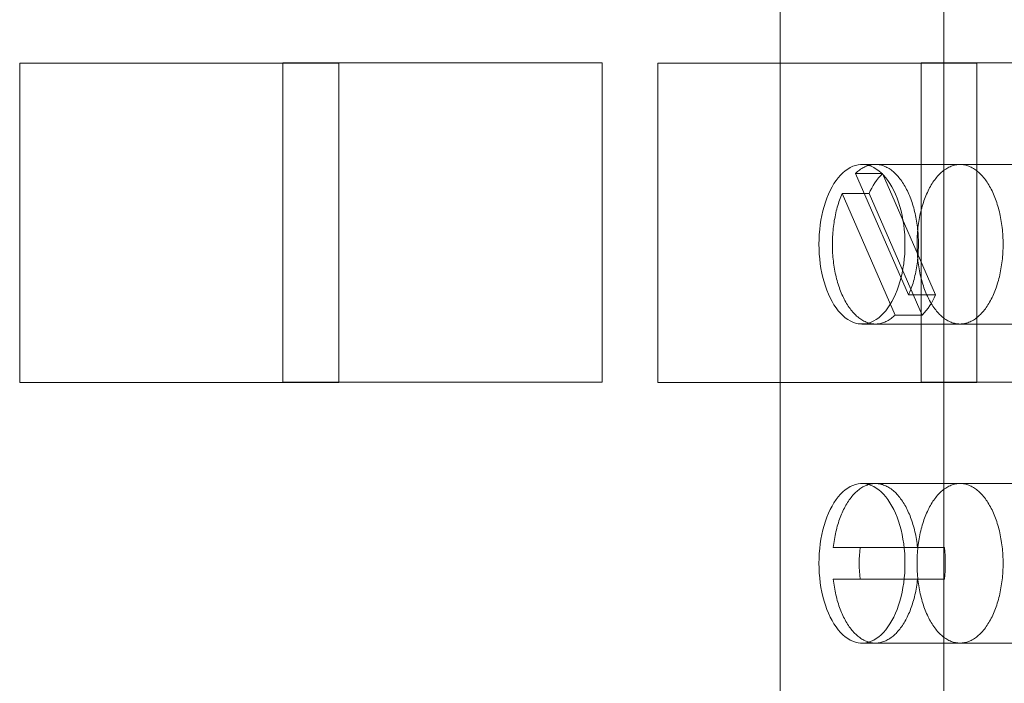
# Model space of a CAD drawing. Header units: inches. Extents: x 1 to 109, y 1 to 85.
# Tile 110 of 256: x 85.903 to 86.418, y 15.424 to 15.771. Entities that reach past the tile are written whole.
import ezdxf

# ---------------------------------------------------------------- set-up
doc = ezdxf.new("R2010")
doc.units = ezdxf.units.IN
doc.header["$MEASUREMENT"] = 0

msp = doc.modelspace()

# ---------------------------------------------------------------- linework, layer by layer
at = {"color": 7, "linetype": 'Continuous', "lineweight": 15, "ltscale": 5}
for p, q in [((86.30055455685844, 15.90359359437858), (86.30055455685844, 15.40359359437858)), ((86.38594581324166, 15.90359359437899), (86.38594581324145, 15.40359359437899)), ((85.90330915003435, 15.74810503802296), (85.90330915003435, 15.58143837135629)), ((86.06997581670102, 15.74810503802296), (85.90330915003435, 15.74810503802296)), ((86.04080915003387, 15.74827170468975), (86.20747581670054, 15.74827170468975)), ((86.04080915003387, 15.58160503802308), (86.04080915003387, 15.74827170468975)), ((86.06997581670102, 15.58143837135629), (86.06997581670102, 15.74810503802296)), ((86.20747581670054, 15.74827170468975), (86.20747581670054, 15.58160503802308)), ((86.23664248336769, 15.74810503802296), (86.23664248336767, 15.58143837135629)), ((86.40330915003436, 15.74810503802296), (86.23664248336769, 15.74810503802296)), ((86.3741424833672, 15.74827170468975), (86.54080915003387, 15.74827170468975)), ((86.3741424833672, 15.58160503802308), (86.3741424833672, 15.74827170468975)), ((86.40330915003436, 15.58143837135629), (86.40330915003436, 15.74810503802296)), ((86.4836010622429, 15.69526026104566), (86.34325018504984, 15.69526026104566)), ((86.39447825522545, 15.69526026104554), (86.35026772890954, 15.69526026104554)), ((86.36761641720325, 15.62711107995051), (86.33990445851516, 15.69056478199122)), ((86.35393954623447, 15.69056478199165), (86.33990445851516, 15.69056478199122)), ((86.38165150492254, 15.62711107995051), (86.35393954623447, 15.69056478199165)), ((86.33291904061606, 15.68007610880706), (86.36063099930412, 15.61662240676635)), ((86.34695412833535, 15.68007610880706), (86.33291904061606, 15.68007610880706)), ((86.34695412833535, 15.68007610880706), (86.37466608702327, 15.61662240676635)), ((86.38165150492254, 15.62711107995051), (86.36761641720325, 15.62711107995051)), ((86.37466608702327, 15.61662240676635), (86.36063099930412, 15.61662240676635)), ((86.34325018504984, 15.61192692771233), (86.48360106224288, 15.61192692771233)), ((86.35026772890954, 15.61192692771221), (86.39447825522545, 15.61192692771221)), ((85.90330915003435, 15.58143837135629), (86.06997581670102, 15.58143837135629)), ((86.20747581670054, 15.58160503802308), (86.04080915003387, 15.58160503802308)), ((86.23664248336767, 15.58143837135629), (86.40330915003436, 15.58143837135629)), ((86.54080915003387, 15.58160503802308), (86.3741424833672, 15.58160503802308)), ((86.48360106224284, 15.52859359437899), (86.34325018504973, 15.52859359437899)), ((86.39447825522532, 15.528593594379), (86.3502677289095, 15.528593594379)), ((86.37228509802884, 15.49526026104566), (86.32825035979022, 15.49526026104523)), ((86.34228544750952, 15.49526026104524), (86.32825035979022, 15.49526026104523)), ((86.38632018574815, 15.49526026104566), (86.34228544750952, 15.49526026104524)), ((86.38632018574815, 15.49526026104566), (86.37228509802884, 15.49526026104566)), ((86.34228544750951, 15.47859359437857), (86.32825035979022, 15.47859359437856)), ((86.32825035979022, 15.47859359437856), (86.37228509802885, 15.47859359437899)), ((86.34228544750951, 15.47859359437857), (86.38632018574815, 15.47859359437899)), ((86.38632018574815, 15.47859359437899), (86.37228509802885, 15.47859359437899)), ((86.34325018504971, 15.44526026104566), (86.48360106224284, 15.44526026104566)), ((86.35026772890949, 15.44526026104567), (86.39447825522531, 15.44526026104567))]:
    msp.add_line(p, q, dxfattribs=at)
at = {"color": 7, "linetype": 'Continuous', "lineweight": 15, "ltscale": 5, "flags": 128}
for points in [[(86.32077880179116, 15.653593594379), (86.32082142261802, 15.65615863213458), (86.32094912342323, 15.65871393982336), (86.32116141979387, 15.66124982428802), (86.3214575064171, 15.66375666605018), (86.32183626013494, 15.66622495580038), (86.32229624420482, 15.66864533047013), (86.32283571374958, 15.67100860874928), (86.32345262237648, 15.67330582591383), (86.32414462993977, 15.67552826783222), (86.32490911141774, 15.67766750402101), (86.32574316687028, 15.67971541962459), (86.3266436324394, 15.6816642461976), (86.32760709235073, 15.68350659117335), (86.32862989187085, 15.68523546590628), (86.32970815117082, 15.68684431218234), (86.33083778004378, 15.68832702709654), (86.3320144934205, 15.68967798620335), (86.3332338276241, 15.69089206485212), (86.33449115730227, 15.6919646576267), (86.33578171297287, 15.6928916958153), (86.33710059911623, 15.69366966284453), (86.3384428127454, 15.69429560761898), (86.33980326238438, 15.69476715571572), (86.3411767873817, 15.69508251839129), (86.34255817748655, 15.69524049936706), (86.34394219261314, 15.69524049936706), (86.345323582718, 15.69508251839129), (86.3466971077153, 15.69476715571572), (86.3480575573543, 15.69429560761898), (86.34939977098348, 15.69366966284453), (86.35071865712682, 15.6928916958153), (86.35200921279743, 15.6919646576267), (86.3532665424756, 15.69089206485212), (86.35448587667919, 15.68967798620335), (86.35566259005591, 15.68832702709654), (86.35679221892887, 15.68684431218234), (86.35787047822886, 15.68523546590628), (86.35889327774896, 15.68350659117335), (86.3598567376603, 15.6816642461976), (86.36075720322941, 15.67971541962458), (86.36159125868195, 15.67766750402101), (86.36235574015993, 15.67552826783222), (86.36304774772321, 15.67330582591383), (86.36366465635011, 15.67100860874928), (86.36420412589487, 15.66864533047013), (86.36466410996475, 15.66622495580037), (86.36504286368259, 15.66375666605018), (86.36533895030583, 15.66124982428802), (86.36555124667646, 15.65871393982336), (86.36567894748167, 15.65615863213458), (86.36572156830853, 15.653593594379), (86.36567894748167, 15.65102855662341), (86.36555124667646, 15.64847324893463), (86.36533895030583, 15.64593736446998), (86.36504286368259, 15.64343052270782), (86.36466410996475, 15.64096223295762), (86.36420412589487, 15.63854185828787), (86.36366465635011, 15.63617858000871), (86.36304774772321, 15.63388136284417), (86.36235574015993, 15.63165892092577), (86.36159125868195, 15.62951968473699), (86.36075720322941, 15.62747176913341), (86.3598567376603, 15.62552294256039), (86.35889327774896, 15.62368059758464), (86.35787047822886, 15.62195172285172), (86.35679221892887, 15.62034287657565), (86.35566259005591, 15.61886016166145), (86.35448587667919, 15.61750920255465), (86.3532665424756, 15.61629512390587), (86.35200921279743, 15.61522253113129), (86.35071865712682, 15.61429549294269), (86.34939977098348, 15.61351752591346), (86.3480575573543, 15.61289158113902), (86.3466971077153, 15.61242003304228), (86.345323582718, 15.6121046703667), (86.34394219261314, 15.61194668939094), (86.34255817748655, 15.61194668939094), (86.3411767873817, 15.6121046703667), (86.33980326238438, 15.61242003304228), (86.3384428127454, 15.61289158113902), (86.33710059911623, 15.61351752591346), (86.33578171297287, 15.61429549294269), (86.33449115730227, 15.61522253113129), (86.3332338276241, 15.61629512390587), (86.3320144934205, 15.61750920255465), (86.33083778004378, 15.61886016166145), (86.32970815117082, 15.62034287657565), (86.32862989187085, 15.62195172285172), (86.32760709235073, 15.62368059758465), (86.3266436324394, 15.62552294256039), (86.32574316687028, 15.62747176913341), (86.32490911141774, 15.62951968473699), (86.32414462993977, 15.63165892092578), (86.32345262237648, 15.63388136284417), (86.32283571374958, 15.63617858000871), (86.32229624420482, 15.63854185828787), (86.32183626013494, 15.64096223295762), (86.3214575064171, 15.64343052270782), (86.32116141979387, 15.64593736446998), (86.32094912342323, 15.64847324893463), (86.32082142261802, 15.65102855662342), (86.32077880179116, 15.653593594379)], [(86.33990445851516, 15.69056478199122), (86.340423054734, 15.69104888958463), (86.34094822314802, 15.6915079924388), (86.34147961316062, 15.69194178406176), (86.34201687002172, 15.69234997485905), (86.3425596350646, 15.69273229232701), (86.34310754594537, 15.69308848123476), (86.34366023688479, 15.69341830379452), (86.34421733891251, 15.69372153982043), (86.34477848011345, 15.69399798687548), (86.34534328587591, 15.69424746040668), (86.3459113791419, 15.69446979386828), (86.3464823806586, 15.69466483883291), (86.34705590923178, 15.69483246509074), (86.34763158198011, 15.69497256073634), (86.34820901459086, 15.69508503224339), (86.34878782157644, 15.69516980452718), (86.34936761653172, 15.69522682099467), (86.34994801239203, 15.69525604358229), (86.35052862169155, 15.69525745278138), (86.35110905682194, 15.69523104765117), (86.35168893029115, 15.69517684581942), (86.3522678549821, 15.69509488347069), (86.35284544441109, 15.69498521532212), (86.35342131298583, 15.69484791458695), (86.35399507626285, 15.69468307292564), (86.35456635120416, 15.69449080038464), (86.35513475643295, 15.69427122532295), (86.3556999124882, 15.69402449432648), (86.35626144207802, 15.69375077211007), (86.35681897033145, 15.69345024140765), (86.35737212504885, 15.69312310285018), (86.35792053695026, 15.69276957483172), (86.358463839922, 15.69238989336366), (86.359001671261, 15.69198431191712), (86.35953367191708, 15.69155310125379), (86.36005948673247, 15.69109654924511), (86.36057876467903, 15.69061496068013), (86.36109115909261, 15.69010865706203), (86.36159632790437, 15.68957797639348), (86.36209393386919, 15.68902327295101), (86.3625836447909, 15.68844491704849), (86.36306513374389, 15.68784329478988), (86.3635380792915, 15.68721880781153), (86.36400216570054, 15.686571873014), (86.36445708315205, 15.68590292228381), (86.36490252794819, 15.68521240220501), (86.36533820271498, 15.68450077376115), (86.36576381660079, 15.68376851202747), (86.36617908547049, 15.68301610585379), (86.3665837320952, 15.68224405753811), (86.36697748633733, 15.6814528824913), (86.36736008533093, 15.68064310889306), (86.36773127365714, 15.67981527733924), (86.36809080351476, 15.67896994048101), (86.36843843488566, 15.67810766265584), (86.36877393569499, 15.67722901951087), (86.36909708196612, 15.67633459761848), (86.36940765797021, 15.67542499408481), (86.36970545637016, 15.67450081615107), (86.36999027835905, 15.6735626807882), (86.3702619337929, 15.67261121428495), (86.37052024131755, 15.67164705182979), (86.37076502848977, 15.67067083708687), (86.37099613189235, 15.66968322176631), (86.37121339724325, 15.66868486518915), (86.3714166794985, 15.66767643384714), (86.37160584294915, 15.66665860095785), (86.37178076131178, 15.66563204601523), (86.3719413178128, 15.66459745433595), (86.37208740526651, 15.66355551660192), (86.37221892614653, 15.66250692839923), (86.372335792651, 15.6614523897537), (86.3724379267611, 15.66039260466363), (86.37252526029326, 15.65932828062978), (86.37259773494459, 15.65826012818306), (86.37265530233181, 15.65718886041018), (86.37269792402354, 15.65611519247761), (86.37272557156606, 15.65503984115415), (86.37273822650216, 15.65396352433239), (86.37273588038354, 15.65288696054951), (86.37271853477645, 15.65181086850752), (86.37268620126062, 15.65073596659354), (86.37263890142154, 15.64966297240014), (86.37257666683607, 15.64859260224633), (86.37249953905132, 15.64752557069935), (86.37240756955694, 15.64646259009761), (86.37230081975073, 15.64540437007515), (86.37217936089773, 15.64435161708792), (86.37204327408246, 15.64330503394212), (86.371892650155, 15.64226531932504), (86.37172758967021, 15.64123316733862), (86.37154820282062, 15.64020926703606), (86.37135460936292, 15.63919430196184), (86.37114693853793, 15.63818894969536), (86.37092532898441, 15.63719388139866), (86.37068992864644, 15.63620976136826), (86.37044089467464, 15.63523724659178), (86.37017839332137, 15.63427698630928), (86.36990259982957, 15.63332962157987), (86.36961369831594, 15.63239578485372), (86.36931188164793, 15.63147609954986), (86.36899735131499, 15.63057117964), (86.36867031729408, 15.62968162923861), (86.36833099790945, 15.62880804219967), (86.36797961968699, 15.62795100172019), (86.36761641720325, 15.62711107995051)], [(86.37701471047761, 15.62737191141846), (86.3766505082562, 15.62822853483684), (86.37629852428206, 15.62910254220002), (86.37595899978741, 15.629993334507), (86.37563216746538, 15.63090030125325), (86.3753182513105, 15.63182282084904), (86.37501746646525, 15.63276026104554), (86.37473001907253, 15.63371197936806), (86.37445610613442, 15.63467732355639), (86.37419591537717, 15.63565563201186), (86.37394962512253, 15.63664623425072), (86.37371740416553, 15.63764845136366), (86.37349941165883, 15.63866159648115), (86.37329579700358, 15.63968497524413), (86.37310669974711, 15.64071788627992), (86.37293224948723, 15.64175962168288), (86.37277256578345, 15.6428094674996), (86.37262775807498, 15.64386670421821), (86.3724979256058, 15.64493060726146), (86.3723831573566, 15.64600044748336), (86.3722835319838, 15.64707549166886), (86.37219911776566, 15.64815500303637), (86.37212997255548, 15.64923824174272), (86.37207614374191, 15.65032446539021), (86.37203766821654, 15.65141292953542), (86.37201457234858, 15.65250288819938), (86.37200687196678, 15.65359359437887), (86.37201457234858, 15.65468430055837), (86.37203766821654, 15.65577425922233), (86.37207614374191, 15.65686272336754), (86.37212997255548, 15.65794894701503), (86.37219911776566, 15.65903218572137), (86.37228353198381, 15.66011169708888), (86.3723831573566, 15.66118674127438), (86.3724979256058, 15.66225658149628), (86.37262775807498, 15.66332048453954), (86.37277256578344, 15.66437772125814), (86.37293224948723, 15.66542756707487), (86.37310669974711, 15.66646930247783), (86.37329579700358, 15.66750221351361), (86.37349941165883, 15.66852559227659), (86.37371740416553, 15.66953873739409), (86.37394962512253, 15.67054095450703), (86.37419591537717, 15.67153155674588), (86.37445610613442, 15.67250986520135), (86.37473001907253, 15.67347520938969), (86.37501746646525, 15.6744269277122), (86.3753182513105, 15.6753643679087), (86.37563216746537, 15.6762868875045), (86.37595899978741, 15.67719385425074), (86.37629852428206, 15.67808464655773), (86.3766505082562, 15.6789586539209), (86.37701471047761, 15.67981527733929), (86.37739088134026, 15.68065392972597), (86.37777876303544, 15.68147403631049), (86.37817808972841, 15.68227503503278), (86.3785885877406, 15.68305637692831), (86.37900997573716, 15.68381752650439), (86.37944196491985, 15.6845579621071), (86.37988425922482, 15.68527717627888), (86.38033655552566, 15.68597467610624), (86.3807985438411, 15.68664998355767), (86.38126990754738, 15.68730263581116), (86.3817503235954, 15.68793218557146), (86.38223946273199, 15.6885382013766), (86.38273698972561, 15.68912026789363), (86.38324256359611, 15.68967798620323), (86.38375583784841, 15.69021097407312), (86.38427646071, 15.69071886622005), (86.38480407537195, 15.69120131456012), (86.38533832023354, 15.69165798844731), (86.38587882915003, 15.69208857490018), (86.38642523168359, 15.69249277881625), (86.38697715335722, 15.69287032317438), (86.3875342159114, 15.69322094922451), (86.38809603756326, 15.69354441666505), (86.3886622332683, 15.69384050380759), (86.38923241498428, 15.69410900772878), (86.38980619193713, 15.69434974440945), (86.39038317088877, 15.69456254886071), (86.39096295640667, 15.69474727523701), (86.39154515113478, 15.69490379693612), (86.39212935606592, 15.69503200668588), (86.39271517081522, 15.69513181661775), (86.3933021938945, 15.69520315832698), (86.39389002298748, 15.69524598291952), (86.39447825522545, 15.69526026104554), (86.39506648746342, 15.69524598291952), (86.39565431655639, 15.69520315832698), (86.39624133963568, 15.69513181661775), (86.39682715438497, 15.69503200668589), (86.39741135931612, 15.69490379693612), (86.39799355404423, 15.694747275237), (86.39857333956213, 15.6945625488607), (86.39915031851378, 15.69434974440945), (86.39972409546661, 15.69410900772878), (86.4002942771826, 15.69384050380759), (86.40086047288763, 15.69354441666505), (86.40142229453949, 15.69322094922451), (86.40197935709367, 15.69287032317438), (86.40253127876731, 15.69249277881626), (86.40307768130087, 15.69208857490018), (86.40361819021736, 15.69165798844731), (86.40415243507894, 15.69120131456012), (86.40468004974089, 15.69071886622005), (86.40520067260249, 15.69021097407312), (86.40571394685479, 15.68967798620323), (86.40621952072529, 15.68912026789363), (86.40671704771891, 15.6885382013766), (86.4072061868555, 15.68793218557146), (86.40768660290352, 15.68730263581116), (86.4081579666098, 15.68664998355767), (86.40861995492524, 15.68597467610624), (86.40907225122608, 15.68527717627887), (86.40951454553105, 15.6845579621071), (86.40994653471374, 15.68381752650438), (86.4103679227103, 15.68305637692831), (86.4107784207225, 15.68227503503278), (86.41117774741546, 15.68147403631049), (86.41156562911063, 15.68065392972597), (86.41194179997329, 15.67981527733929), (86.41230600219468, 15.6789586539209), (86.41265798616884, 15.67808464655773), (86.41299751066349, 15.67719385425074), (86.41332434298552, 15.6762868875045), (86.4136382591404, 15.6753643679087), (86.41393904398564, 15.6744269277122), (86.41422649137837, 15.67347520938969), (86.41450040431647, 15.67250986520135), (86.41476059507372, 15.67153155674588), (86.41500688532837, 15.67054095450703), (86.41523910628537, 15.66953873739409), (86.41545709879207, 15.66852559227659), (86.41566071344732, 15.66750221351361), (86.41584981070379, 15.66646930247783), (86.41602426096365, 15.66542756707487), (86.41618394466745, 15.66437772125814), (86.41632875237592, 15.66332048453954), (86.4164585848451, 15.66225658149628), (86.4165733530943, 15.66118674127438), (86.41667297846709, 15.66011169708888), (86.41675739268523, 15.65903218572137), (86.41682653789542, 15.65794894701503), (86.41688036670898, 15.65686272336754), (86.41691884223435, 15.65577425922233), (86.41694193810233, 15.65468430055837), (86.41694963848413, 15.65359359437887), (86.41694193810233, 15.65250288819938), (86.41691884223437, 15.65141292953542), (86.41688036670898, 15.65032446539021), (86.41682653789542, 15.64923824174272), (86.41675739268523, 15.64815500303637), (86.41667297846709, 15.64707549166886), (86.4165733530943, 15.64600044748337), (86.4164585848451, 15.64493060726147), (86.41632875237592, 15.64386670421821), (86.41618394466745, 15.6428094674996), (86.41602426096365, 15.64175962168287), (86.41584981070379, 15.64071788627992), (86.41566071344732, 15.63968497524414), (86.41545709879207, 15.63866159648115), (86.41523910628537, 15.63764845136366), (86.41500688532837, 15.63664623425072), (86.41476059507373, 15.63565563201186), (86.41450040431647, 15.63467732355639), (86.41422649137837, 15.63371197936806), (86.41393904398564, 15.63276026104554), (86.4136382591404, 15.63182282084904), (86.41332434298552, 15.63090030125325), (86.41299751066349, 15.629993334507), (86.41265798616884, 15.62910254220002), (86.41230600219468, 15.62822853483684), (86.41194179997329, 15.62737191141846), (86.41156562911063, 15.62653325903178), (86.41117774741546, 15.62571315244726), (86.4107784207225, 15.62491215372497), (86.4103679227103, 15.62413081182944), (86.40994653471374, 15.62336966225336), (86.40951454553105, 15.62262922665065), (86.40907225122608, 15.62191001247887), (86.40861995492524, 15.6212125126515), (86.4081579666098, 15.62053720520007), (86.40768660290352, 15.61988455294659), (86.4072061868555, 15.61925500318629), (86.40671704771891, 15.61864898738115), (86.40621952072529, 15.61806692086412), (86.40571394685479, 15.61750920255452), (86.40520067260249, 15.61697621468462), (86.40468004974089, 15.61646832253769), (86.40415243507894, 15.61598587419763), (86.40361819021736, 15.61552920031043), (86.40307768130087, 15.61509861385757), (86.40253127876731, 15.61469440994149), (86.40197935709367, 15.61431686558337), (86.40142229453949, 15.61396623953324), (86.40086047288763, 15.6136427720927), (86.4002942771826, 15.61334668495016), (86.39972409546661, 15.61307818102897), (86.39915031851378, 15.6128374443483), (86.39857333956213, 15.61262463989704), (86.39799355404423, 15.61243991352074), (86.39741135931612, 15.61228339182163), (86.39682715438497, 15.61215518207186), (86.39624133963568, 15.61205537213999), (86.39565431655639, 15.61198403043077), (86.39506648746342, 15.61194120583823), (86.39447825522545, 15.61192692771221), (86.39389002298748, 15.61194120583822), (86.3933021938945, 15.61198403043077), (86.39271517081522, 15.61205537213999), (86.39212935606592, 15.61215518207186), (86.39154515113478, 15.61228339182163), (86.39096295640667, 15.61243991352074), (86.39038317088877, 15.61262463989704), (86.38980619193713, 15.6128374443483), (86.38923241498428, 15.61307818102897), (86.3886622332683, 15.61334668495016), (86.38809603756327, 15.6136427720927), (86.3875342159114, 15.61396623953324), (86.38697715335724, 15.61431686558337), (86.38642523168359, 15.61469440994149), (86.38587882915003, 15.61509861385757), (86.38533832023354, 15.61552920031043), (86.38480407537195, 15.61598587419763), (86.38427646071, 15.61646832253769), (86.38375583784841, 15.61697621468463), (86.38324256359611, 15.61750920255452), (86.38273698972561, 15.61806692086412), (86.38223946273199, 15.61864898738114), (86.3817503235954, 15.61925500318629), (86.38126990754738, 15.61988455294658), (86.3807985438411, 15.62053720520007), (86.38033655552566, 15.6212125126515), (86.37988425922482, 15.62191001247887), (86.37944196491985, 15.62262922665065), (86.37900997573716, 15.62336966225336), (86.3785885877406, 15.62413081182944), (86.37817808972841, 15.62491215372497), (86.37777876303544, 15.62571315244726), (86.37739088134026, 15.62653325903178), (86.37701471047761, 15.62737191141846)], [(86.36063099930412, 15.61662240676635), (86.36011240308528, 15.61613829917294), (86.35958723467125, 15.61567919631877), (86.35905584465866, 15.61524540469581), (86.35851858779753, 15.61483721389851), (86.35797582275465, 15.61445489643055), (86.35742791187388, 15.6140987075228), (86.35687522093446, 15.61376888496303), (86.35631811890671, 15.61346564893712), (86.3557569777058, 15.61318920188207), (86.35519217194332, 15.61293972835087), (86.35462407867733, 15.61271739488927), (86.35405307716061, 15.61252234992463), (86.35347954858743, 15.6123547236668), (86.35290387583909, 15.61221462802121), (86.35232644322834, 15.61210215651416), (86.35174763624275, 15.61201738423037), (86.35116784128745, 15.61196036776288), (86.35058744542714, 15.61193114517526), (86.35000683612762, 15.61192973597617), (86.34942640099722, 15.61195614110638), (86.348846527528, 15.61201034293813), (86.34826760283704, 15.61209230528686), (86.34769001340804, 15.61220197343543), (86.3471141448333, 15.6123392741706), (86.34654038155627, 15.61250411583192), (86.34596910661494, 15.61269638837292), (86.34540070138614, 15.61291596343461), (86.34483554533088, 15.61316269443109), (86.34427401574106, 15.6134364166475), (86.34371648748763, 15.61373694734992), (86.34316333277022, 15.61406408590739), (86.34261492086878, 15.61441761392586), (86.34207161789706, 15.61479729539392), (86.34153378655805, 15.61520287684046), (86.34100178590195, 15.6156340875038), (86.34047597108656, 15.61609063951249), (86.33995669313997, 15.61657222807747), (86.33944429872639, 15.61707853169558), (86.33893912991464, 15.61760921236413), (86.3384415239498, 15.61816391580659), (86.33795181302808, 15.61874227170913), (86.33747032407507, 15.61934389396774), (86.33699737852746, 15.6199683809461), (86.33653329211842, 15.62061531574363), (86.3360783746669, 15.62128426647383), (86.33563292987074, 15.62197478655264), (86.33519725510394, 15.6226864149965), (86.33477164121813, 15.62341867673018), (86.33435637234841, 15.62417108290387), (86.3339517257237, 15.62494313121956), (86.33355797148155, 15.62573430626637), (86.33317537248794, 15.62654407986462), (86.33280418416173, 15.62737191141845), (86.3324446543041, 15.62821724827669), (86.3320970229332, 15.62907952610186), (86.33176152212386, 15.62995816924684), (86.33143837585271, 15.63085259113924), (86.33112779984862, 15.63176219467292), (86.33083000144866, 15.63268637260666), (86.33054517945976, 15.63362450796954), (86.33027352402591, 15.6345759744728), (86.33001521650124, 15.63554013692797), (86.32977042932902, 15.6365163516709), (86.32953932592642, 15.63750396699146), (86.32932206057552, 15.63850232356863), (86.32911877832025, 15.63951075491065), (86.32892961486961, 15.64052858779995), (86.32875469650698, 15.64155514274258), (86.32859414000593, 15.64258973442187), (86.32844805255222, 15.6436316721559), (86.3283165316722, 15.64468026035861), (86.32819966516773, 15.64573479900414), (86.32809753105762, 15.64679458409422), (86.32801019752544, 15.64785890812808), (86.32793772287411, 15.64892706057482), (86.3278801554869, 15.6499983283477), (86.32783753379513, 15.65107199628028), (86.32780988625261, 15.65214734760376), (86.32779723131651, 15.65322366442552), (86.32779957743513, 15.65430022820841), (86.32781692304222, 15.6553763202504), (86.32784925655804, 15.6564512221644), (86.32789655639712, 15.65752421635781), (86.32795879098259, 15.65859458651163), (86.32803591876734, 15.65966161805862), (86.32812788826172, 15.66072459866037), (86.3282346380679, 15.66178281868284), (86.32835609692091, 15.66283557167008), (86.32849218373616, 15.66388215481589), (86.32864280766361, 15.66492186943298), (86.3288078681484, 15.66595402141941), (86.328987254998, 15.66697792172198), (86.32918084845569, 15.66799288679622), (86.32938851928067, 15.6689982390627), (86.32961012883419, 15.66999330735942), (86.32984552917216, 15.67097742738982), (86.33009456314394, 15.67194994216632), (86.33035706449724, 15.67291020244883), (86.33063285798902, 15.67385756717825), (86.33092175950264, 15.67479140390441), (86.33122357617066, 15.67571108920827), (86.3315381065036, 15.67661600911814), (86.33186514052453, 15.67750555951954), (86.33220445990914, 15.67837914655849), (86.3325558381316, 15.67923618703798), (86.33291904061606, 15.68007610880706)], [(86.32077880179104, 15.48692692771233), (86.32082142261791, 15.48949196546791), (86.3209491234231, 15.49204727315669), (86.32116141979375, 15.49458315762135), (86.32145750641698, 15.49708999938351), (86.32183626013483, 15.49955828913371), (86.32229624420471, 15.50197866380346), (86.32283571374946, 15.50434194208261), (86.32345262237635, 15.50663915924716), (86.32414462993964, 15.50886160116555), (86.3249091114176, 15.51100083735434), (86.32574316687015, 15.51304875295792), (86.32664363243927, 15.51499757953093), (86.3276070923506, 15.51683992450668), (86.32862989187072, 15.5185687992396), (86.32970815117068, 15.52017764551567), (86.33083778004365, 15.52166036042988), (86.33201449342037, 15.52301131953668), (86.33323382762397, 15.52422539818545), (86.33449115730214, 15.52529799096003), (86.33578171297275, 15.52622502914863), (86.3371005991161, 15.52700299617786), (86.33844281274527, 15.52762894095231), (86.33980326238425, 15.52810048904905), (86.34117678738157, 15.52841585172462), (86.34255817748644, 15.52857383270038), (86.34394219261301, 15.52857383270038), (86.34532358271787, 15.52841585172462), (86.34669710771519, 15.52810048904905), (86.34805755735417, 15.52762894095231), (86.34939977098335, 15.52700299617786), (86.35071865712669, 15.52622502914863), (86.3520092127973, 15.52529799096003), (86.35326654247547, 15.52422539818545), (86.35448587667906, 15.52301131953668), (86.35566259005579, 15.52166036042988), (86.35679221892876, 15.52017764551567), (86.35787047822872, 15.5185687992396), (86.35889327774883, 15.51683992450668), (86.35985673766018, 15.51499757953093), (86.36075720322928, 15.51304875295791), (86.36159125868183, 15.51100083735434), (86.3623557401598, 15.50886160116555), (86.36304774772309, 15.50663915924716), (86.36366465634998, 15.50434194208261), (86.36420412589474, 15.50197866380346), (86.36466410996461, 15.4995582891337), (86.36504286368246, 15.49708999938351), (86.36533895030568, 15.49458315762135), (86.36555124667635, 15.49204727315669), (86.36567894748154, 15.48949196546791), (86.3657215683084, 15.48692692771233), (86.36567894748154, 15.48436188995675), (86.36555124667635, 15.48180658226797), (86.36533895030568, 15.4792706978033), (86.36504286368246, 15.47676385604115), (86.36466410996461, 15.47429556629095), (86.36420412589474, 15.4718751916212), (86.36366465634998, 15.46951191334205), (86.36304774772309, 15.46721469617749), (86.3623557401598, 15.4649922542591), (86.36159125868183, 15.46285301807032), (86.36075720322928, 15.46080510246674), (86.35985673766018, 15.45885627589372), (86.35889327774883, 15.45701393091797), (86.35787047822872, 15.45528505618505), (86.35679221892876, 15.45367620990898), (86.35566259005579, 15.45219349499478), (86.35448587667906, 15.45084253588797), (86.35326654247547, 15.4496284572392), (86.3520092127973, 15.44855586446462), (86.35071865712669, 15.44762882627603), (86.34939977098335, 15.44685085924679), (86.34805755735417, 15.44622491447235), (86.34669710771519, 15.44575336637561), (86.34532358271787, 15.44543800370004), (86.34394219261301, 15.44528002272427), (86.34255817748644, 15.44528002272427), (86.34117678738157, 15.44543800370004), (86.33980326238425, 15.44575336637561), (86.33844281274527, 15.44622491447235), (86.3371005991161, 15.44685085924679), (86.33578171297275, 15.44762882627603), (86.33449115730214, 15.44855586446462), (86.33323382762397, 15.4496284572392), (86.33201449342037, 15.45084253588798), (86.33083778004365, 15.45219349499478), (86.32970815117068, 15.45367620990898), (86.32862989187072, 15.45528505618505), (86.3276070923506, 15.45701393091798), (86.32664363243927, 15.45885627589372), (86.32574316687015, 15.46080510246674), (86.3249091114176, 15.46285301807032), (86.32414462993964, 15.46499225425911), (86.32345262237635, 15.46721469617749), (86.32283571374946, 15.46951191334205), (86.32229624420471, 15.4718751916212), (86.32183626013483, 15.47429556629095), (86.32145750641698, 15.47676385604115), (86.32116141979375, 15.4792706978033), (86.3209491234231, 15.48180658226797), (86.32082142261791, 15.48436188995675), (86.32077880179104, 15.48692692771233)], [(86.32825035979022, 15.49526026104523), (86.32837259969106, 15.49630240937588), (86.32850918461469, 15.49733841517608), (86.32866002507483, 15.49836759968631), (86.3288250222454, 15.4993892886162), (86.32900406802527, 15.50040281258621), (86.32919704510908, 15.50140750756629), (86.32940382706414, 15.50240271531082), (86.32962427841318, 15.50338778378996), (86.32985825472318, 15.5043620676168), (86.33010560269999, 15.5053249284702), (86.33036616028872, 15.50627573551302), (86.33063975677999, 15.50721386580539), (86.33092621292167, 15.50813870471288), (86.33122534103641, 15.50904964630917), (86.33153694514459, 15.50994609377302), (86.33186082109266, 15.51082745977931), (86.33219675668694, 15.51169316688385), (86.33254453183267, 15.51254264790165), (86.33290391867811, 15.51337534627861), (86.33327468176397, 15.51419071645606), (86.33365657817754, 15.51498822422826), (86.33404935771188, 15.51576734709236), (86.33445276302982, 15.51652757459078), (86.33486652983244, 15.51726840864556), (86.33529038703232, 15.51798936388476), (86.33572405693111, 15.51868996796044), (86.33616725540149, 15.51936976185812), (86.33661969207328, 15.5200283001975), (86.33708107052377, 15.52066515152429), (86.33755108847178, 15.52127989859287), (86.3380294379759, 15.52187213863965), (86.33851580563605, 15.52244148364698), (86.33900987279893, 15.52298756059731), (86.33951131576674, 15.52351001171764), (86.34001980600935, 15.52400849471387), (86.3405350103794, 15.52448268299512), (86.34105659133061, 15.52493226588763), (86.34158420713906, 15.52535694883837), (86.34211751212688, 15.52575645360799), (86.34265615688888, 15.5261305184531), (86.34319978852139, 15.5264788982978), (86.34374805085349, 15.52680136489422), (86.34430058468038, 15.52709770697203), (86.34485702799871, 15.52736773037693), (86.34541701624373, 15.52761125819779), (86.34598018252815, 15.5278281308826), (86.34654615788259, 15.52801820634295), (86.34711457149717, 15.52818136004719), (86.3476850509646, 15.52831748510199), (86.34825722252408, 15.52842649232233), (86.3488307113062, 15.52850831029), (86.34940514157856, 15.52856288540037), (86.34998013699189, 15.52859018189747), (86.3505553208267, 15.52859018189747), (86.35113031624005, 15.52856288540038), (86.3517047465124, 15.52850831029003), (86.3522782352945, 15.52842649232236), (86.35285040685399, 15.52831748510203), (86.35342088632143, 15.52818136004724), (86.35398929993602, 15.528018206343), (86.35455527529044, 15.52782813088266), (86.35511844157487, 15.52761125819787), (86.35567842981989, 15.52736773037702), (86.3562348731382, 15.52709770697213), (86.3567874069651, 15.52680136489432), (86.35733566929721, 15.52647889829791), (86.35787930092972, 15.52613051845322), (86.35841794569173, 15.52575645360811), (86.35895125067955, 15.52535694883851), (86.359478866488, 15.52493226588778), (86.36000044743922, 15.52448268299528), (86.36051565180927, 15.52400849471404), (86.36102414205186, 15.52351001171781), (86.3615255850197, 15.5229875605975), (86.36201965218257, 15.52244148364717), (86.36250601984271, 15.52187213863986), (86.36298436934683, 15.52127989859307), (86.36345438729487, 15.5206651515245), (86.36391576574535, 15.52002830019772), (86.36436820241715, 15.51936976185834), (86.36481140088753, 15.51868996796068), (86.36524507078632, 15.517989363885), (86.3656689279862, 15.5172684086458), (86.36608269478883, 15.51652757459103), (86.36648610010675, 15.51576734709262), (86.36687887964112, 15.51498822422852), (86.36726077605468, 15.51419071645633), (86.36763153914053, 15.51337534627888), (86.36799092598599, 15.51254264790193), (86.36833870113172, 15.51169316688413), (86.368674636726, 15.5108274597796), (86.36899851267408, 15.50994609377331), (86.36931011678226, 15.50904964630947), (86.369609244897, 15.50813870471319), (86.36989570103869, 15.5072138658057), (86.37016929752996, 15.50627573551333), (86.37042985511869, 15.50532492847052), (86.3706772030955, 15.50436206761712), (86.37091117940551, 15.50338778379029), (86.37113163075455, 15.50240271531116), (86.3713384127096, 15.50140750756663), (86.37153138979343, 15.50040281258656), (86.3717104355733, 15.49938928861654), (86.37187543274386, 15.49836759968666), (86.37202627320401, 15.49733841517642), (86.37216285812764, 15.49630240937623), (86.37228509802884, 15.49526026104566)], [(86.39447825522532, 15.44526026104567), (86.39389002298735, 15.44527453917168), (86.39330219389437, 15.44531736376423), (86.3927151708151, 15.44538870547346), (86.39212935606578, 15.44548851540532), (86.39154515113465, 15.44561672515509), (86.39096295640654, 15.4457732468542), (86.39038317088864, 15.4459579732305), (86.389806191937, 15.44617077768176), (86.38923241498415, 15.44641151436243), (86.38866223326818, 15.44668001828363), (86.38809603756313, 15.44697610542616), (86.38753421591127, 15.4472995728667), (86.38697715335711, 15.44765019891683), (86.38642523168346, 15.44802774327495), (86.3858788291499, 15.44843194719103), (86.38533832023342, 15.4488625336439), (86.38480407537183, 15.44931920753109), (86.38427646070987, 15.44980165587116), (86.38375583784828, 15.45030954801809), (86.38324256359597, 15.45084253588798), (86.38273698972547, 15.45140025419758), (86.38223946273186, 15.45198232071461), (86.38175032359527, 15.45258833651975), (86.38126990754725, 15.45321788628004), (86.38079854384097, 15.45387053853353), (86.38033655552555, 15.45454584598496), (86.3798842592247, 15.45524334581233), (86.37944196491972, 15.45596255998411), (86.37900997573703, 15.45670299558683), (86.37858858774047, 15.45746414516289), (86.37817808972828, 15.45824548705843), (86.37777876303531, 15.45904648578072), (86.37739088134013, 15.45986659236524), (86.37701471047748, 15.46070524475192), (86.37665050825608, 15.46156186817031), (86.37629852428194, 15.46243587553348), (86.37595899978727, 15.46332666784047), (86.37563216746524, 15.46423363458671), (86.37531825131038, 15.4651561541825), (86.37501746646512, 15.466093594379), (86.3747300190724, 15.46704531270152), (86.37445610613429, 15.46801065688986), (86.37419591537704, 15.46898896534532), (86.3739496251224, 15.46997956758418), (86.3737174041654, 15.47098178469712), (86.3734994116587, 15.47199492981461), (86.37329579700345, 15.4730183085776), (86.37310669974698, 15.47405121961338), (86.3729322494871, 15.47509295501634), (86.37277256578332, 15.47614280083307), (86.37262775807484, 15.47720003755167), (86.37249792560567, 15.47826394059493), (86.37238315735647, 15.47933378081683), (86.37228353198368, 15.48040882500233), (86.37219911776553, 15.48148833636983), (86.37212997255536, 15.48257157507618), (86.37207614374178, 15.48365779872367), (86.37203766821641, 15.48474626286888), (86.37201457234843, 15.48583622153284), (86.37200687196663, 15.48692692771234), (86.37201457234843, 15.48801763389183), (86.37203766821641, 15.48910759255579), (86.37207614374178, 15.490196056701), (86.37212997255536, 15.49128228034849), (86.37219911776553, 15.49236551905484), (86.37228353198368, 15.49344503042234), (86.37238315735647, 15.49452007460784), (86.37249792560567, 15.49558991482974), (86.37262775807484, 15.496653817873), (86.37277256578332, 15.4977110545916), (86.3729322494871, 15.49876090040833), (86.37310669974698, 15.49980263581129), (86.37329579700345, 15.50083554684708), (86.3734994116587, 15.50185892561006), (86.3737174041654, 15.50287207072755), (86.3739496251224, 15.50387428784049), (86.37419591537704, 15.50486489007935), (86.37445610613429, 15.50584319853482), (86.3747300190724, 15.50680854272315), (86.37501746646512, 15.50776026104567), (86.37531825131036, 15.50869770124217), (86.37563216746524, 15.50962022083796), (86.37595899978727, 15.5105271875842), (86.37629852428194, 15.51141797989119), (86.37665050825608, 15.51229198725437), (86.37701471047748, 15.51314861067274), (86.37739088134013, 15.51398726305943), (86.37777876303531, 15.51480736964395), (86.37817808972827, 15.51560836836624), (86.37858858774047, 15.51638971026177), (86.37900997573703, 15.51715085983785), (86.37944196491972, 15.51789129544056), (86.3798842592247, 15.51861050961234), (86.38033655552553, 15.51930800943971), (86.38079854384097, 15.51998331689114), (86.38126990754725, 15.52063596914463), (86.38175032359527, 15.52126551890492), (86.38223946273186, 15.52187153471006), (86.38273698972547, 15.52245360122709), (86.38324256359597, 15.52301131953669), (86.38375583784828, 15.52354430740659), (86.38427646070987, 15.52405219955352), (86.38480407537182, 15.52453464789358), (86.38533832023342, 15.52499132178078), (86.3858788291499, 15.52542190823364), (86.38642523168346, 15.52582611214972), (86.3869771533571, 15.52620365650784), (86.38753421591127, 15.52655428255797), (86.38809603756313, 15.52687774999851), (86.38866223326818, 15.52717383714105), (86.38923241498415, 15.52744234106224), (86.38980619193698, 15.52768307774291), (86.39038317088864, 15.52789588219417), (86.39096295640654, 15.52808060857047), (86.39154515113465, 15.52823713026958), (86.39212935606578, 15.52836534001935), (86.3927151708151, 15.52846514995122), (86.39330219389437, 15.52853649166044), (86.39389002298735, 15.52857931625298), (86.39447825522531, 15.528593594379), (86.39506648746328, 15.52857931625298), (86.39565431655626, 15.52853649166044), (86.39624133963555, 15.52846514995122), (86.39682715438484, 15.52836534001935), (86.397411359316, 15.52823713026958), (86.3979935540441, 15.52808060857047), (86.398573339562, 15.52789588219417), (86.39915031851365, 15.52768307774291), (86.39972409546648, 15.52744234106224), (86.40029427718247, 15.52717383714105), (86.4008604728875, 15.52687774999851), (86.40142229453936, 15.52655428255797), (86.40197935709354, 15.52620365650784), (86.40253127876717, 15.52582611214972), (86.40307768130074, 15.52542190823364), (86.40361819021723, 15.52499132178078), (86.40415243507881, 15.52453464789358), (86.40468004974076, 15.52405219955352), (86.40520067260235, 15.52354430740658), (86.40571394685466, 15.52301131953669), (86.40621952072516, 15.52245360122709), (86.40671704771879, 15.52187153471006), (86.40720618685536, 15.52126551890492), (86.40768660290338, 15.52063596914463), (86.40815796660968, 15.51998331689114), (86.4086199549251, 15.51930800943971), (86.40907225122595, 15.51861050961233), (86.40951454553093, 15.51789129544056), (86.4099465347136, 15.51715085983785), (86.41036792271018, 15.51638971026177), (86.41077842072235, 15.51560836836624), (86.41117774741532, 15.51480736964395), (86.41156562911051, 15.51398726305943), (86.41194179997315, 15.51314861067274), (86.41230600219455, 15.51229198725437), (86.41265798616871, 15.51141797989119), (86.41299751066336, 15.5105271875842), (86.41332434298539, 15.50962022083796), (86.41363825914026, 15.50869770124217), (86.41393904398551, 15.50776026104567), (86.41422649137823, 15.50680854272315), (86.41450040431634, 15.50584319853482), (86.4147605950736, 15.50486489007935), (86.41500688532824, 15.50387428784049), (86.41523910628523, 15.50287207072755), (86.41545709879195, 15.50185892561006), (86.41566071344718, 15.50083554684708), (86.41584981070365, 15.49980263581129), (86.41602426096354, 15.49876090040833), (86.41618394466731, 15.4977110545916), (86.41632875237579, 15.496653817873), (86.41645858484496, 15.49558991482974), (86.41657335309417, 15.49452007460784), (86.41667297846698, 15.49344503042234), (86.41675739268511, 15.49236551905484), (86.41682653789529, 15.49128228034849), (86.41688036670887, 15.490196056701), (86.41691884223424, 15.48910759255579), (86.4169419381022, 15.48801763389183), (86.416949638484, 15.48692692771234), (86.4169419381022, 15.48583622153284), (86.41691884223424, 15.48474626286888), (86.41688036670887, 15.48365779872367), (86.41682653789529, 15.48257157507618), (86.41675739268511, 15.48148833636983), (86.41667297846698, 15.48040882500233), (86.41657335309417, 15.47933378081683), (86.41645858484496, 15.47826394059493), (86.41632875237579, 15.47720003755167), (86.41618394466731, 15.47614280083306), (86.41602426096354, 15.47509295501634), (86.41584981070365, 15.47405121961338), (86.41566071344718, 15.4730183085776), (86.41545709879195, 15.47199492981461), (86.41523910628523, 15.47098178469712), (86.41500688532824, 15.46997956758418), (86.4147605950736, 15.46898896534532), (86.41450040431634, 15.46801065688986), (86.41422649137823, 15.46704531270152), (86.41393904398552, 15.466093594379), (86.41363825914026, 15.4651561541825), (86.4133243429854, 15.46423363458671), (86.41299751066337, 15.46332666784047), (86.41265798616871, 15.46243587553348), (86.41230600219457, 15.46156186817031), (86.41194179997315, 15.46070524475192), (86.41156562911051, 15.45986659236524), (86.41117774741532, 15.45904648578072), (86.41077842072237, 15.45824548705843), (86.41036792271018, 15.45746414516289), (86.4099465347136, 15.45670299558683), (86.40951454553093, 15.45596255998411), (86.40907225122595, 15.45524334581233), (86.4086199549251, 15.45454584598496), (86.40815796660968, 15.45387053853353), (86.40768660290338, 15.45321788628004), (86.40720618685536, 15.45258833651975), (86.40671704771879, 15.45198232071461), (86.40621952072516, 15.45140025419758), (86.40571394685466, 15.45084253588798), (86.40520067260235, 15.45030954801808), (86.40468004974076, 15.44980165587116), (86.40415243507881, 15.44931920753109), (86.40361819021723, 15.4488625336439), (86.40307768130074, 15.44843194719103), (86.40253127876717, 15.44802774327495), (86.40197935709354, 15.44765019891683), (86.40142229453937, 15.4472995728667), (86.40086047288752, 15.44697610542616), (86.40029427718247, 15.44668001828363), (86.3997240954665, 15.44641151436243), (86.39915031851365, 15.44617077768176), (86.398573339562, 15.4459579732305), (86.3979935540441, 15.4457732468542), (86.397411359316, 15.44561672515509), (86.39682715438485, 15.44548851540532), (86.39624133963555, 15.44538870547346), (86.39565431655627, 15.44531736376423), (86.39506648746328, 15.44527453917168), (86.39447825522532, 15.44526026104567)], [(86.37228509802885, 15.47859359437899), (86.37216285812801, 15.47755144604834), (86.37202627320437, 15.47651544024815), (86.37187543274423, 15.47548625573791), (86.37171043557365, 15.47446456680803), (86.37153138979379, 15.47345104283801), (86.37133841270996, 15.47244634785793), (86.3711316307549, 15.47145114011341), (86.37091117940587, 15.47046607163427), (86.37067720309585, 15.46949178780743), (86.37042985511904, 15.46852892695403), (86.3701692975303, 15.46757811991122), (86.36989570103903, 15.46663998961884), (86.36960924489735, 15.46571515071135), (86.36931011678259, 15.46480420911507), (86.36899851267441, 15.46390776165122), (86.36867463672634, 15.46302639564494), (86.36833870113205, 15.4621606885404), (86.36799092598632, 15.4613112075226), (86.36763153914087, 15.46047850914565), (86.367260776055, 15.4596631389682), (86.36687887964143, 15.458865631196), (86.36648610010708, 15.4580865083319), (86.36608269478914, 15.45732628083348), (86.36566892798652, 15.45658544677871), (86.36524507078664, 15.45586449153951), (86.36481140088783, 15.45516388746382), (86.36436820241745, 15.45448409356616), (86.36391576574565, 15.45382555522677), (86.36345438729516, 15.45318870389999), (86.36298436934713, 15.45257395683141), (86.36250601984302, 15.45198171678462), (86.36201965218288, 15.45141237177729), (86.36152558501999, 15.45086629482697), (86.36102414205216, 15.45034384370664), (86.36051565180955, 15.44984536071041), (86.3600004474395, 15.44937117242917), (86.35947886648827, 15.44892158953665), (86.35895125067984, 15.44849690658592), (86.358417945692, 15.44809740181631), (86.35787930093, 15.44772333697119), (86.35733566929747, 15.44737495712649), (86.35678740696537, 15.44705249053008), (86.35623487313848, 15.44675614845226), (86.35567842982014, 15.44648612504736), (86.35511844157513, 15.4462425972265), (86.35455527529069, 15.44602572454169), (86.35398929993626, 15.44583564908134), (86.35342088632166, 15.4456724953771), (86.35285040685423, 15.4455363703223), (86.35227823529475, 15.44542736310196), (86.35170474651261, 15.44534554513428), (86.35113031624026, 15.44529097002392), (86.35055532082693, 15.44526367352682), (86.3499801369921, 15.44526367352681), (86.34940514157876, 15.4452909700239), (86.34883071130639, 15.44534554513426), (86.34825722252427, 15.44542736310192), (86.34768505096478, 15.44553637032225), (86.34711457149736, 15.44567249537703), (86.34654615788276, 15.44583564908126), (86.34598018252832, 15.44602572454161), (86.34541701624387, 15.4462425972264), (86.34485702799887, 15.44648612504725), (86.34430058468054, 15.44675614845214), (86.34374805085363, 15.44705249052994), (86.34319978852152, 15.44737495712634), (86.342656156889, 15.44772333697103), (86.34211751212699, 15.44809740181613), (86.34158420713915, 15.44849690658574), (86.34105659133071, 15.44892158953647), (86.34053501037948, 15.44937117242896), (86.34001980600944, 15.44984536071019), (86.33951131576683, 15.45034384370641), (86.339009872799, 15.45086629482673), (86.33851580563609, 15.45141237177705), (86.33802943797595, 15.45198171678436), (86.33755108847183, 15.45257395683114), (86.3370810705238, 15.45318870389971), (86.33661969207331, 15.45382555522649), (86.33616725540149, 15.45448409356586), (86.33572405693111, 15.45516388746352), (86.3352903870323, 15.45586449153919), (86.33486652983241, 15.45658544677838), (86.33445276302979, 15.45732628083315), (86.33404935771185, 15.45808650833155), (86.33365657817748, 15.45886563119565), (86.33327468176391, 15.45966313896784), (86.33290391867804, 15.46047850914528), (86.33254453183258, 15.46131120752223), (86.33219675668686, 15.46216068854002), (86.33186082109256, 15.46302639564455), (86.33153694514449, 15.46390776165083), (86.3312253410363, 15.46480420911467), (86.33092621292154, 15.46571515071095), (86.33063975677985, 15.46663998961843), (86.33036616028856, 15.4675781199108), (86.33010560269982, 15.46852892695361), (86.329858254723, 15.46949178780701), (86.329624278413, 15.47046607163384), (86.32940382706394, 15.47145114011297), (86.32919704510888, 15.47244634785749), (86.32900406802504, 15.47345104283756), (86.32882502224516, 15.47446456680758), (86.32866002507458, 15.47548625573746), (86.32850918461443, 15.47651544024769), (86.3283725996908, 15.47755144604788), (86.32825035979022, 15.47859359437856)]]:
    msp.add_lwpolyline(points, dxfattribs=at)
at = {"color": 7, "linetype": 'Continuous', "lineweight": 15, "ltscale": 25}
for centre, radius, start, end in [((87.15355915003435, 16.66477170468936), 0.9895833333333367, 183.1377582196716, 356.86224178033), ((87.15355915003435, 16.66477170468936), 0.9895833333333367, 183.1377582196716, 356.86224178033), ((87.15355915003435, 16.66477170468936), 0.9837500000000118, 183.1563829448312, 356.8436170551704), ((87.15355915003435, 16.66477170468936), 0.9837500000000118, 183.1563829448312, 356.8436170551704), ((86.37784921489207, 15.66707056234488), 0.03352089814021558, 135.5021289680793, 157.1709316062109), ((86.35075641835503, 15.6401166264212), 0.03352089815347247, 315.5021289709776, 337.170931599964), ((86.4184290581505, 15.48692692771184), 0.07659826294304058, 173.7542741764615, 186.2457258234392), ((86.31017657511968, 15.48692692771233), 0.07659826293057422, 353.754274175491, 6.245725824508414)]:
    msp.add_arc(centre, radius, start, end, dxfattribs=at)

doc.saveas('drawing.dxf')
